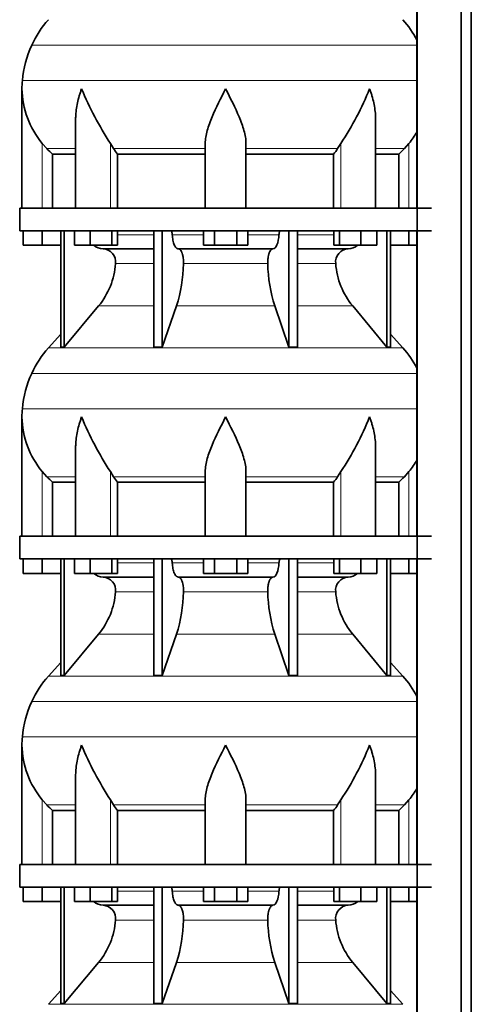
# Model space of a CAD drawing. Header units: millimetres. Extents: x 160 to 756, y -1613 to 1562.
# Tile 14 of 19: x 165 to 365, y 258 to 693. Entities that reach past the tile are written whole.
import ezdxf

# ---------------------------------------------------------------- set-up
doc = ezdxf.new("R2010")
doc.units = ezdxf.units.MM
doc.layers.add('LOW_134-7', color=7, linetype='Continuous')
doc.layers.add('VSI134_DIFFUSORE', color=7, linetype='Continuous')

# ---------------------------------------------------------------- blocks, each defined once
blk = doc.blocks.new('SE')
at = {"layer": 'LOW_134-7', "color": 7, "linetype": 'Continuous', "lineweight": 35}
for p, q in [((340.92, 1064.68), (340.92, 33.18)), ((360.31, 33.18), (360.31, 1064.68)), ((364.86, 33.18), (364.86, 1064.68)), ((340.85, 744.68), (340.85, 609.68)), ((340.85, 599.68), (340.85, 464.68)), ((340.85, 454.68), (340.85, 319.68)), ((340.85, 309.68), (340.85, 174.68))]:
    blk.add_line(p, q, dxfattribs=at)
at = {"layer": 'VSI134_DIFFUSORE', "color": 4, "linetype": 'Continuous', "lineweight": 9}
for p, q in [((340.85, 681.67), (170.62, 681.67)), ((166.46, 666.04), (340.85, 666.04)), ((175.29, 609.68), (175.29, 638.28)), ((177.3, 635.98), (190.01, 635.98)), ((205.38, 609.68), (205.38, 638.28)), ((206.8, 635.98), (247.29, 635.98)), ((265.29, 635.98), (305.78, 635.98)), ((307.2, 609.68), (307.2, 638.28)), ((322.57, 635.98), (335.28, 635.98)), ((337.29, 609.68), (337.29, 638.28)), ((208.49, 597.91), (224.59, 597.91)), ((232.72, 597.91), (246.47, 597.91)), ((266.1, 597.91), (279.86, 597.91)), ((287.99, 597.91), (304.08, 597.91)), ((224.59, 585.14), (207.66, 585.14)), ((274.9, 585.14), (237.68, 585.14)), ((304.92, 585.14), (287.99, 585.14)), ((200.15, 566.44), (224.59, 566.44)), ((234.57, 566.44), (278.01, 566.44)), ((287.99, 566.44), (312.43, 566.44)), ((177.99, 547.93), (334.59, 547.93)), ((340.85, 536.67), (170.62, 536.67)), ((166.46, 521.04), (340.85, 521.04)), ((175.29, 464.68), (175.29, 493.28)), ((205.38, 464.68), (205.38, 493.28)), ((307.2, 464.68), (307.2, 493.28)), ((337.29, 464.68), (337.29, 493.28)), ((177.3, 490.98), (190.01, 490.98)), ((206.8, 490.98), (247.29, 490.98)), ((265.29, 490.98), (305.78, 490.98)), ((322.57, 490.98), (335.28, 490.98)), ((208.49, 452.91), (224.59, 452.91)), ((232.72, 452.91), (246.47, 452.91)), ((266.1, 452.91), (279.86, 452.91)), ((287.99, 452.91), (304.08, 452.91)), ((224.59, 440.14), (207.66, 440.14)), ((274.9, 440.14), (237.68, 440.14)), ((304.92, 440.14), (287.99, 440.14)), ((200.15, 421.44), (224.59, 421.44)), ((234.57, 421.44), (278.01, 421.44)), ((287.99, 421.44), (312.43, 421.44)), ((177.99, 402.93), (334.59, 402.93)), ((340.85, 391.67), (170.62, 391.67)), ((166.46, 376.04), (340.85, 376.04)), ((175.29, 319.68), (175.29, 348.28)), ((205.38, 319.68), (205.38, 348.28)), ((307.2, 319.68), (307.2, 348.28)), ((337.29, 319.68), (337.29, 348.28)), ((177.3, 345.98), (190.01, 345.98)), ((206.8, 345.98), (247.29, 345.98)), ((265.29, 345.98), (305.78, 345.98)), ((322.57, 345.98), (335.28, 345.98)), ((208.49, 307.91), (224.59, 307.91)), ((232.72, 307.91), (246.47, 307.91)), ((266.1, 307.91), (279.86, 307.91)), ((287.99, 307.91), (304.08, 307.91)), ((224.59, 295.14), (207.66, 295.14)), ((274.9, 295.14), (237.68, 295.14)), ((304.92, 295.14), (287.99, 295.14)), ((200.15, 276.44), (224.59, 276.44)), ((234.57, 276.44), (278.01, 276.44)), ((287.99, 276.44), (312.43, 276.44)), ((177.99, 257.93), (334.59, 257.93))]:
    blk.add_line(p, q, dxfattribs=at)
at = {"layer": 'VSI134_DIFFUSORE', "color": 7, "linetype": 'Continuous', "lineweight": 35}
for p, q in [((166.29, 662.42), (166.29, 609.68)), ((190.01, 649.04), (190.01, 609.68)), ((322.57, 609.68), (322.57, 649.04)), ((177.3, 635.98), (175.29, 638.28)), ((206.8, 635.98), (205.38, 638.28)), ((247.29, 609.68), (247.29, 638.28)), ((265.29, 609.68), (265.29, 638.28)), ((307.2, 638.28), (305.78, 635.98)), ((337.29, 638.28), (335.28, 635.98)), ((179.82, 633.54), (190.01, 633.54)), ((179.82, 609.68), (179.82, 633.54)), ((208.58, 633.54), (247.29, 633.54)), ((208.58, 609.68), (208.58, 633.54)), ((265.29, 633.54), (304, 633.54)), ((304, 633.54), (304, 609.68)), ((322.57, 633.54), (332.76, 633.54)), ((332.76, 633.54), (332.76, 609.68)), ((347.29, 609.68), (165.29, 609.68)), ((165.29, 609.68), (165.29, 599.68)), ((165.29, 599.68), (347.29, 599.68)), ((166.79, 593.28), (166.79, 599.68)), ((166.79, 593.28), (166.79, 599.68)), ((175.29, 593.28), (175.29, 599.68)), ((183.46, 599.68), (183.46, 548.23)), ((184.99, 599.68), (184.99, 548.23)), ((189.53, 593.28), (189.53, 599.68)), ((196.47, 593.28), (196.47, 599.68)), ((205.95, 593.28), (205.95, 599.68)), ((208.49, 593.28), (208.49, 599.68)), ((224.59, 599.68), (224.59, 548.23)), ((228.29, 599.68), (228.29, 548.23)), ((246.47, 593.28), (246.47, 599.68)), ((251.38, 593.28), (251.38, 599.68)), ((261.2, 593.28), (261.2, 599.68)), ((266.1, 593.28), (266.1, 599.68)), ((284.29, 599.68), (284.29, 548.23)), ((287.99, 599.68), (287.99, 548.23)), ((304.08, 593.28), (304.08, 599.68)), ((306.63, 593.28), (306.63, 599.68)), ((316.11, 593.28), (316.11, 599.68)), ((323.05, 593.28), (323.05, 599.68)), ((327.59, 599.68), (327.59, 548.23)), ((329.12, 599.68), (329.12, 548.23)), ((337.29, 593.28), (337.29, 599.68)), ((175.29, 593.28), (166.79, 593.28)), ((183.46, 593.28), (175.29, 593.28)), ((196.47, 593.28), (189.53, 593.28)), ((205.95, 593.28), (196.47, 593.28)), ((202.12, 591.68), (224.59, 591.68)), ((208.49, 593.28), (205.95, 593.28)), ((235.38, 591.68), (277.2, 591.68)), ((251.38, 593.28), (246.47, 593.28)), ((261.2, 593.28), (251.38, 593.28)), ((266.1, 593.28), (261.2, 593.28)), ((287.99, 591.68), (310.46, 591.68)), ((306.63, 593.28), (304.08, 593.28)), ((316.11, 593.28), (306.63, 593.28)), ((323.05, 593.28), (316.11, 593.28)), ((337.29, 593.28), (329.12, 593.28)), ((340.85, 593.28), (337.29, 593.28)), ((184.99, 548.23), (200.15, 566.44)), ((228.29, 548.23), (234.57, 566.44)), ((278.01, 566.44), (284.29, 548.23)), ((312.43, 566.44), (327.59, 548.23)), ((183.46, 554), (177.99, 547.93)), ((334.59, 547.93), (329.12, 554)), ((183.46, 548.23), (184.99, 548.23)), ((224.59, 548.23), (228.29, 548.23)), ((284.29, 548.23), (287.99, 548.23)), ((327.59, 548.23), (329.12, 548.23)), ((166.29, 517.42), (166.29, 464.68)), ((190.01, 504.04), (190.01, 464.68)), ((322.57, 464.68), (322.57, 504.04)), ((177.3, 490.98), (175.29, 493.28)), ((206.8, 490.98), (205.38, 493.28)), ((247.29, 464.68), (247.29, 493.28)), ((265.29, 464.68), (265.29, 493.28)), ((307.2, 493.28), (305.78, 490.98)), ((337.29, 493.28), (335.28, 490.98)), ((179.82, 488.54), (190.01, 488.54)), ((179.82, 464.68), (179.82, 488.54)), ((208.58, 488.54), (247.29, 488.54)), ((208.58, 464.68), (208.58, 488.54)), ((265.29, 488.54), (304, 488.54)), ((304, 488.54), (304, 464.68)), ((322.57, 488.54), (332.76, 488.54)), ((332.76, 488.54), (332.76, 464.68)), ((347.29, 464.68), (165.29, 464.68)), ((165.29, 464.68), (165.29, 454.68)), ((165.29, 454.68), (347.29, 454.68)), ((166.79, 448.28), (166.79, 454.68)), ((166.79, 448.28), (166.79, 454.68)), ((175.29, 448.28), (175.29, 454.68)), ((183.46, 454.68), (183.46, 403.23)), ((184.99, 454.68), (184.99, 403.23)), ((189.53, 448.28), (189.53, 454.68)), ((196.47, 448.28), (196.47, 454.68)), ((205.95, 448.28), (205.95, 454.68)), ((208.49, 448.28), (208.49, 454.68)), ((224.59, 454.68), (224.59, 403.23)), ((228.29, 454.68), (228.29, 403.23)), ((246.47, 448.28), (246.47, 454.68)), ((251.38, 448.28), (251.38, 454.68)), ((261.2, 448.28), (261.2, 454.68)), ((266.1, 448.28), (266.1, 454.68)), ((284.29, 454.68), (284.29, 403.23)), ((287.99, 454.68), (287.99, 403.23)), ((304.08, 448.28), (304.08, 454.68)), ((306.63, 448.28), (306.63, 454.68)), ((316.11, 448.28), (316.11, 454.68)), ((323.05, 448.28), (323.05, 454.68)), ((327.59, 454.68), (327.59, 403.23)), ((329.12, 454.68), (329.12, 403.23)), ((337.29, 448.28), (337.29, 454.68)), ((175.29, 448.28), (166.79, 448.28)), ((183.46, 448.28), (175.29, 448.28)), ((196.47, 448.28), (189.53, 448.28)), ((205.95, 448.28), (196.47, 448.28)), ((208.49, 448.28), (205.95, 448.28)), ((251.38, 448.28), (246.47, 448.28)), ((261.2, 448.28), (251.38, 448.28)), ((266.1, 448.28), (261.2, 448.28)), ((306.63, 448.28), (304.08, 448.28)), ((316.11, 448.28), (306.63, 448.28)), ((323.05, 448.28), (316.11, 448.28)), ((337.29, 448.28), (329.12, 448.28)), ((340.85, 448.28), (337.29, 448.28)), ((202.12, 446.68), (224.59, 446.68)), ((235.38, 446.68), (277.2, 446.68)), ((287.99, 446.68), (310.46, 446.68)), ((184.99, 403.23), (200.15, 421.44)), ((228.29, 403.23), (234.57, 421.44)), ((278.01, 421.44), (284.29, 403.23)), ((312.43, 421.44), (327.59, 403.23)), ((183.46, 409), (177.99, 402.93)), ((334.59, 402.93), (329.12, 409)), ((183.46, 403.23), (184.99, 403.23)), ((224.59, 403.23), (228.29, 403.23)), ((284.29, 403.23), (287.99, 403.23)), ((327.59, 403.23), (329.12, 403.23)), ((166.29, 372.42), (166.29, 319.68)), ((190.01, 359.04), (190.01, 319.68)), ((322.57, 319.68), (322.57, 359.04)), ((177.3, 345.98), (175.29, 348.28)), ((206.8, 345.98), (205.38, 348.28)), ((247.29, 319.68), (247.29, 348.28)), ((265.29, 319.68), (265.29, 348.28)), ((307.2, 348.28), (305.78, 345.98)), ((337.29, 348.28), (335.28, 345.98)), ((179.82, 343.54), (190.01, 343.54)), ((179.82, 319.68), (179.82, 343.54)), ((208.58, 343.54), (247.29, 343.54)), ((208.58, 319.68), (208.58, 343.54)), ((265.29, 343.54), (304, 343.54)), ((304, 343.54), (304, 319.68)), ((322.57, 343.54), (332.76, 343.54)), ((332.76, 343.54), (332.76, 319.68)), ((347.29, 319.68), (165.29, 319.68)), ((165.29, 319.68), (165.29, 309.68)), ((165.29, 309.68), (347.29, 309.68)), ((166.79, 303.28), (166.79, 309.68)), ((166.79, 303.28), (166.79, 309.68)), ((175.29, 303.28), (175.29, 309.68)), ((183.46, 309.68), (183.46, 258.23)), ((184.99, 309.68), (184.99, 258.23)), ((189.53, 303.28), (189.53, 309.68)), ((196.47, 303.28), (196.47, 309.68)), ((205.95, 303.28), (205.95, 309.68)), ((208.49, 303.28), (208.49, 309.68)), ((224.59, 309.68), (224.59, 258.23)), ((228.29, 309.68), (228.29, 258.23)), ((246.47, 303.28), (246.47, 309.68)), ((251.38, 303.28), (251.38, 309.68)), ((261.2, 303.28), (261.2, 309.68)), ((266.1, 303.28), (266.1, 309.68)), ((284.29, 309.68), (284.29, 258.23)), ((287.99, 309.68), (287.99, 258.23)), ((304.08, 303.28), (304.08, 309.68)), ((306.63, 303.28), (306.63, 309.68)), ((316.11, 303.28), (316.11, 309.68)), ((323.05, 303.28), (323.05, 309.68)), ((327.59, 309.68), (327.59, 258.23)), ((329.12, 309.68), (329.12, 258.23)), ((337.29, 303.28), (337.29, 309.68)), ((175.29, 303.28), (166.79, 303.28)), ((183.46, 303.28), (175.29, 303.28)), ((196.47, 303.28), (189.53, 303.28)), ((205.95, 303.28), (196.47, 303.28)), ((202.12, 301.68), (224.59, 301.68)), ((208.49, 303.28), (205.95, 303.28)), ((235.38, 301.68), (277.2, 301.68)), ((251.38, 303.28), (246.47, 303.28)), ((261.2, 303.28), (251.38, 303.28)), ((266.1, 303.28), (261.2, 303.28)), ((287.99, 301.68), (310.46, 301.68)), ((306.63, 303.28), (304.08, 303.28)), ((316.11, 303.28), (306.63, 303.28)), ((323.05, 303.28), (316.11, 303.28)), ((337.29, 303.28), (329.12, 303.28)), ((340.85, 303.28), (337.29, 303.28)), ((184.99, 258.23), (200.15, 276.44)), ((228.29, 258.23), (234.57, 276.44)), ((278.01, 276.44), (284.29, 258.23)), ((312.43, 276.44), (327.59, 258.23)), ((183.46, 264), (177.99, 257.93)), ((334.59, 257.93), (329.12, 264)), ((183.46, 258.23), (184.99, 258.23)), ((224.59, 258.23), (228.29, 258.23)), ((284.29, 258.23), (287.99, 258.23)), ((327.59, 258.23), (329.12, 258.23))]:
    blk.add_line(p, q, dxfattribs=at)
for centre, radius, start, end in [((210.69, 663.48), 44, 138, 155.5912), ((301.89, 663.48), 44, 27.6842, 42), ((215.24, 661.42), 49, 155.5912, 174.5826), ((204.79, 662.41), 38.5, 174.5826, 180.0352), ((204.98, 663.09), 38.7, 181.0159, 219.8906), ((330.99, 719.95), 149.83, 202.585, 213.0327), ((196.07, 712.31), 133.53, 326.3278, 338.0546), ((307.6, 663.09), 38.7, 320.1094, 329.446), ((239.94, 658.22), 39.91, 213.8601, 218.2043), ((272.67, 658.2), 39.88, 321.7938, 326.1418), ((202.35, 598.36), 6.68, 229.5852, 268.0094), ((201.83, 585.82), 5.87, 353.3223, 87.2173), ((310.73, 585.84), 5.85, 92.5772, 186.8833), ((310.23, 598.36), 6.68, 271.9979, 310.3729), ((174.36, 587.66), 33.4, 320.5472, 355.6594), ((172.72, 586.34), 64.97, 342.1602, 358.9354), ((341.37, 586.59), 66.48, 181.2569, 197.6475), ((338.33, 587.71), 33.51, 184.3996, 219.3938), ((210.69, 518.48), 44, 138, 155.5912), ((301.89, 518.48), 44, 27.6842, 42), ((215.24, 516.42), 49, 155.5912, 174.5826), ((204.79, 517.41), 38.5, 174.5826, 180.0352), ((204.98, 518.09), 38.7, 181.0159, 219.8906), ((330.99, 574.95), 149.83, 202.585, 213.0327), ((196.07, 567.31), 133.53, 326.3278, 338.0546), ((307.6, 518.09), 38.7, 320.1094, 329.446), ((239.94, 513.22), 39.91, 213.8601, 218.2043), ((272.67, 513.2), 39.88, 321.7938, 326.1418), ((202.35, 453.36), 6.68, 229.5852, 268.0094), ((310.23, 453.36), 6.68, 271.9979, 310.3729), ((201.83, 440.82), 5.87, 353.3223, 87.2173), ((310.73, 440.84), 5.85, 92.5772, 186.8833), ((174.36, 442.66), 33.4, 320.5472, 355.6594), ((172.72, 441.34), 64.97, 342.1602, 358.9354), ((341.37, 441.59), 66.48, 181.2569, 197.6475), ((338.33, 442.71), 33.51, 184.3996, 219.3938), ((210.69, 373.48), 44, 138, 155.5912), ((301.89, 373.48), 44, 27.6842, 42), ((215.24, 371.42), 49, 155.5912, 174.5826), ((204.79, 372.41), 38.5, 174.5826, 180.0352), ((204.98, 373.09), 38.7, 181.0159, 219.8906), ((330.99, 429.95), 149.83, 202.585, 213.0327), ((196.07, 422.31), 133.53, 326.3278, 338.0546), ((307.6, 373.09), 38.7, 320.1094, 329.446), ((239.94, 368.22), 39.91, 213.8601, 218.2043), ((272.67, 368.2), 39.88, 321.7938, 326.1418), ((202.35, 308.36), 6.68, 229.5852, 268.0094), ((201.83, 295.82), 5.87, 353.3223, 87.2173), ((310.73, 295.84), 5.85, 92.5772, 186.8833), ((310.23, 308.36), 6.68, 271.9979, 310.3729), ((174.36, 297.66), 33.4, 320.5472, 355.6594), ((172.72, 296.34), 64.97, 342.1602, 358.9354), ((341.37, 296.59), 66.48, 181.2569, 197.6475), ((338.33, 297.71), 33.51, 184.3996, 219.3938)]:
    blk.add_arc(centre, radius, start, end, dxfattribs=at)
for points, knots in [([(192.65, 662.41), (192.56, 662.15), (192.46, 661.89), (192.28, 661.36), (192.2, 661.1), (191.94, 660.32), (191.78, 659.8), (191.32, 658.24), (191.06, 657.21), (190.61, 655.13), (190.42, 654.09), (190.15, 652.04), (190.07, 651.02), (190.02, 649.68), (190.01, 649.36), (190.01, 649.03)], [0, 0, 0, 0, 0.03125, 0.03125, 0.0625, 0.0625, 0.125, 0.125, 0.25, 0.25, 0.375, 0.375, 0.5, 0.5, 0.5400162, 0.5400162, 0.5400162, 0.5400162]), ([(256.29, 662.41), (254.18, 658.26), (252.02, 654.05), (249.48, 647.98), (248.74, 645.97), (247.64, 642.01), (247.29, 640.11), (247.29, 638.28)], [0, 0, 0, 0, 0.5, 0.5, 0.75, 0.75, 1, 1, 1, 1]), ([(265.29, 638.28), (265.29, 640.11), (264.94, 642.01), (263.84, 645.96), (263.1, 647.97), (260.56, 654.05), (258.4, 658.26), (256.29, 662.41)], [0, 0, 0, 0, 0.25, 0.25, 0.5, 0.5, 1, 1, 1, 1]), ([(322.57, 649.03), (322.57, 649.37), (322.56, 649.71), (322.47, 652.1), (322.19, 654.14), (321.52, 657.22), (321.25, 658.25), (320.8, 659.8), (320.64, 660.32), (320.38, 661.1), (320.25, 661.49), (320.12, 661.89), (320.02, 662.15), (319.98, 662.28), (319.93, 662.41)], [0.4588627, 0.4588627, 0.4588627, 0.4588627, 0.5, 0.5, 0.75, 0.75, 0.875, 0.875, 0.9375, 0.9375, 0.96875, 0.984375, 0.984375, 1, 1, 1, 1]), ([(231.96, 599.68), (232, 599.68), (232.05, 599.67), (232.14, 599.63), (232.19, 599.6), (232.32, 599.47), (232.4, 599.34), (232.54, 599.01), (232.59, 598.82), (232.68, 598.39), (232.71, 598.15), (232.72, 597.91)], [0, 0, 0, 0, 0.125, 0.125, 0.25, 0.25, 0.5, 0.5, 0.75, 0.75, 1, 1, 1, 1]), ([(235.38, 591.68), (235.22, 591.68), (235.06, 591.72), (234.82, 591.84), (234.74, 591.89), (234.58, 592), (234.5, 592.07), (234.27, 592.29), (234.13, 592.48), (233.85, 592.93), (233.72, 593.18), (233.47, 593.74), (233.36, 594.06), (233.16, 594.73), (233.07, 595.09), (232.93, 595.84), (232.86, 596.24), (232.77, 597.06), (232.74, 597.48), (232.72, 597.91)], [0, 0, 0, 0, 0.125, 0.125, 0.1875, 0.1875, 0.25, 0.25, 0.375, 0.375, 0.5, 0.5, 0.625, 0.625, 0.75, 0.75, 0.875, 0.875, 1, 1, 1, 1]), ([(279.86, 597.91), (279.79, 596.2), (279.47, 594.6), (278.5, 592.33), (277.85, 591.68), (277.2, 591.68)], [0, 0, 0, 0, 0.5, 0.5, 1, 1, 1, 1]), ([(279.86, 597.91), (279.87, 598.15), (279.9, 598.38), (279.96, 598.71), (279.99, 598.81), (280.05, 599), (280.08, 599.09), (280.15, 599.26), (280.18, 599.33), (280.26, 599.45), (280.31, 599.51), (280.39, 599.6), (280.44, 599.63), (280.53, 599.67), (280.58, 599.68), (280.62, 599.68)], [0, 0, 0, 0, 0.25, 0.25, 0.375, 0.375, 0.5, 0.5, 0.625, 0.625, 0.75, 0.75, 0.875, 0.875, 1, 1, 1, 1]), ([(235.38, 591.68), (235.46, 591.68), (235.54, 591.67), (235.7, 591.63), (235.78, 591.6), (236.01, 591.47), (236.16, 591.34), (236.46, 591), (236.59, 590.8), (236.79, 590.44), (236.85, 590.31), (236.97, 590.03), (237.03, 589.88), (237.19, 589.42), (237.28, 589.09), (237.4, 588.55), (237.44, 588.37), (237.51, 587.99), (237.54, 587.8), (237.62, 587.21), (237.65, 586.8), (237.69, 585.97), (237.69, 585.55), (237.68, 585.14)], [0, 0, 0, 0, 0.0625, 0.0625, 0.125, 0.125, 0.25, 0.25, 0.375, 0.375, 0.4375, 0.4375, 0.5, 0.5, 0.625, 0.625, 0.6875, 0.6875, 0.75, 0.75, 0.875, 0.875, 1, 1, 1, 1]), ([(274.9, 585.14), (274.89, 585.55), (274.89, 585.97), (274.92, 586.59), (274.93, 586.79), (274.97, 587.2), (274.99, 587.4), (275.07, 587.99), (275.13, 588.37), (275.25, 588.91), (275.3, 589.08), (275.39, 589.42), (275.5, 589.74), (275.61, 590.03), (275.73, 590.3), (275.79, 590.44), (275.99, 590.8), (276.12, 591.01), (276.42, 591.34), (276.57, 591.47), (276.88, 591.64), (277.04, 591.68), (277.2, 591.68)], [0, 0, 0, 0, 0.125, 0.125, 0.1875, 0.1875, 0.25, 0.25, 0.375, 0.375, 0.4375, 0.4375, 0.5, 0.5625, 0.5625, 0.625, 0.625, 0.75, 0.75, 0.875, 0.875, 1, 1, 1, 1]), ([(192.65, 517.41), (192.56, 517.15), (192.46, 516.89), (192.28, 516.36), (192.2, 516.1), (191.94, 515.32), (191.78, 514.8), (191.32, 513.24), (191.06, 512.21), (190.61, 510.13), (190.42, 509.09), (190.15, 507.04), (190.07, 506.02), (190.02, 504.68), (190.01, 504.36), (190.01, 504.03)], [0, 0, 0, 0, 0.03125, 0.03125, 0.0625, 0.0625, 0.125, 0.125, 0.25, 0.25, 0.375, 0.375, 0.5, 0.5, 0.5400162, 0.5400162, 0.5400162, 0.5400162]), ([(256.29, 517.41), (254.18, 513.26), (252.02, 509.05), (249.48, 502.98), (248.74, 500.97), (247.64, 497.01), (247.29, 495.11), (247.29, 493.28)], [0, 0, 0, 0, 0.5, 0.5, 0.75, 0.75, 1, 1, 1, 1]), ([(265.29, 493.28), (265.29, 495.11), (264.94, 497.01), (263.84, 500.96), (263.1, 502.97), (260.56, 509.05), (258.4, 513.26), (256.29, 517.41)], [0, 0, 0, 0, 0.25, 0.25, 0.5, 0.5, 1, 1, 1, 1]), ([(322.57, 504.03), (322.57, 504.37), (322.56, 504.71), (322.47, 507.1), (322.19, 509.14), (321.52, 512.22), (321.25, 513.25), (320.8, 514.8), (320.64, 515.32), (320.38, 516.1), (320.25, 516.49), (320.12, 516.89), (320.02, 517.15), (319.98, 517.28), (319.93, 517.41)], [0.4588627, 0.4588627, 0.4588627, 0.4588627, 0.5, 0.5, 0.75, 0.75, 0.875, 0.875, 0.9375, 0.9375, 0.96875, 0.984375, 0.984375, 1, 1, 1, 1]), ([(231.96, 454.68), (232, 454.68), (232.05, 454.67), (232.14, 454.63), (232.19, 454.6), (232.32, 454.47), (232.4, 454.34), (232.54, 454.01), (232.59, 453.82), (232.68, 453.39), (232.71, 453.15), (232.72, 452.91)], [0, 0, 0, 0, 0.125, 0.125, 0.25, 0.25, 0.5, 0.5, 0.75, 0.75, 1, 1, 1, 1]), ([(235.38, 446.68), (235.22, 446.68), (235.06, 446.72), (234.82, 446.84), (234.74, 446.89), (234.58, 447), (234.5, 447.07), (234.27, 447.29), (234.13, 447.48), (233.85, 447.93), (233.72, 448.18), (233.47, 448.74), (233.36, 449.06), (233.16, 449.73), (233.07, 450.09), (232.93, 450.84), (232.86, 451.24), (232.77, 452.06), (232.74, 452.48), (232.72, 452.91)], [0, 0, 0, 0, 0.125, 0.125, 0.1875, 0.1875, 0.25, 0.25, 0.375, 0.375, 0.5, 0.5, 0.625, 0.625, 0.75, 0.75, 0.875, 0.875, 1, 1, 1, 1]), ([(279.86, 452.91), (279.79, 451.2), (279.47, 449.6), (278.5, 447.33), (277.85, 446.68), (277.2, 446.68)], [0, 0, 0, 0, 0.5, 0.5, 1, 1, 1, 1]), ([(279.86, 452.91), (279.87, 453.15), (279.9, 453.38), (279.96, 453.71), (279.99, 453.81), (280.05, 454), (280.08, 454.09), (280.15, 454.26), (280.18, 454.33), (280.26, 454.45), (280.31, 454.51), (280.39, 454.6), (280.44, 454.63), (280.53, 454.67), (280.58, 454.68), (280.62, 454.68)], [0, 0, 0, 0, 0.25, 0.25, 0.375, 0.375, 0.5, 0.5, 0.625, 0.625, 0.75, 0.75, 0.875, 0.875, 1, 1, 1, 1]), ([(235.38, 446.68), (235.46, 446.68), (235.54, 446.67), (235.7, 446.63), (235.78, 446.6), (236.01, 446.47), (236.16, 446.34), (236.46, 446), (236.59, 445.8), (236.79, 445.44), (236.85, 445.31), (236.97, 445.03), (237.03, 444.88), (237.19, 444.42), (237.28, 444.09), (237.4, 443.55), (237.44, 443.37), (237.51, 442.99), (237.54, 442.8), (237.62, 442.21), (237.65, 441.8), (237.69, 440.97), (237.69, 440.55), (237.68, 440.14)], [0, 0, 0, 0, 0.0625, 0.0625, 0.125, 0.125, 0.25, 0.25, 0.375, 0.375, 0.4375, 0.4375, 0.5, 0.5, 0.625, 0.625, 0.6875, 0.6875, 0.75, 0.75, 0.875, 0.875, 1, 1, 1, 1]), ([(274.9, 440.14), (274.89, 440.55), (274.89, 440.97), (274.92, 441.59), (274.93, 441.79), (274.97, 442.2), (274.99, 442.4), (275.07, 442.99), (275.13, 443.37), (275.25, 443.91), (275.3, 444.08), (275.39, 444.42), (275.5, 444.74), (275.61, 445.03), (275.73, 445.3), (275.79, 445.44), (275.99, 445.8), (276.12, 446.01), (276.42, 446.34), (276.57, 446.47), (276.88, 446.64), (277.04, 446.68), (277.2, 446.68)], [0, 0, 0, 0, 0.125, 0.125, 0.1875, 0.1875, 0.25, 0.25, 0.375, 0.375, 0.4375, 0.4375, 0.5, 0.5625, 0.5625, 0.625, 0.625, 0.75, 0.75, 0.875, 0.875, 1, 1, 1, 1]), ([(192.65, 372.41), (192.56, 372.15), (192.46, 371.89), (192.28, 371.36), (192.2, 371.1), (191.94, 370.32), (191.78, 369.8), (191.32, 368.24), (191.06, 367.21), (190.61, 365.13), (190.42, 364.09), (190.15, 362.04), (190.07, 361.02), (190.02, 359.68), (190.01, 359.36), (190.01, 359.03)], [0, 0, 0, 0, 0.03125, 0.03125, 0.0625, 0.0625, 0.125, 0.125, 0.25, 0.25, 0.375, 0.375, 0.5, 0.5, 0.5400162, 0.5400162, 0.5400162, 0.5400162]), ([(256.29, 372.41), (254.18, 368.26), (252.02, 364.05), (249.48, 357.98), (248.74, 355.97), (247.64, 352.01), (247.29, 350.11), (247.29, 348.28)], [0, 0, 0, 0, 0.5, 0.5, 0.75, 0.75, 1, 1, 1, 1]), ([(265.29, 348.28), (265.29, 350.11), (264.94, 352.01), (263.84, 355.96), (263.1, 357.97), (260.56, 364.05), (258.4, 368.26), (256.29, 372.41)], [0, 0, 0, 0, 0.25, 0.25, 0.5, 0.5, 1, 1, 1, 1]), ([(322.57, 359.03), (322.57, 359.37), (322.56, 359.71), (322.47, 362.1), (322.19, 364.14), (321.52, 367.22), (321.25, 368.25), (320.8, 369.8), (320.64, 370.32), (320.38, 371.1), (320.25, 371.49), (320.12, 371.89), (320.02, 372.15), (319.98, 372.28), (319.93, 372.41)], [0.4588627, 0.4588627, 0.4588627, 0.4588627, 0.5, 0.5, 0.75, 0.75, 0.875, 0.875, 0.9375, 0.9375, 0.96875, 0.984375, 0.984375, 1, 1, 1, 1]), ([(231.96, 309.68), (232, 309.68), (232.05, 309.67), (232.14, 309.63), (232.19, 309.6), (232.32, 309.47), (232.4, 309.34), (232.54, 309.01), (232.59, 308.82), (232.68, 308.39), (232.71, 308.15), (232.72, 307.91)], [0, 0, 0, 0, 0.125, 0.125, 0.25, 0.25, 0.5, 0.5, 0.75, 0.75, 1, 1, 1, 1]), ([(279.86, 307.91), (279.87, 308.15), (279.9, 308.38), (279.96, 308.71), (279.99, 308.81), (280.05, 309), (280.08, 309.09), (280.15, 309.26), (280.18, 309.33), (280.26, 309.45), (280.31, 309.51), (280.39, 309.6), (280.44, 309.63), (280.53, 309.67), (280.58, 309.68), (280.62, 309.68)], [0, 0, 0, 0, 0.25, 0.25, 0.375, 0.375, 0.5, 0.5, 0.625, 0.625, 0.75, 0.75, 0.875, 0.875, 1, 1, 1, 1]), ([(235.38, 301.68), (235.22, 301.68), (235.06, 301.72), (234.82, 301.84), (234.74, 301.89), (234.58, 302), (234.5, 302.07), (234.27, 302.29), (234.13, 302.48), (233.85, 302.93), (233.72, 303.18), (233.47, 303.74), (233.36, 304.06), (233.16, 304.73), (233.07, 305.09), (232.93, 305.84), (232.86, 306.24), (232.77, 307.06), (232.74, 307.48), (232.72, 307.91)], [0, 0, 0, 0, 0.125, 0.125, 0.1875, 0.1875, 0.25, 0.25, 0.375, 0.375, 0.5, 0.5, 0.625, 0.625, 0.75, 0.75, 0.875, 0.875, 1, 1, 1, 1]), ([(279.86, 307.91), (279.79, 306.2), (279.47, 304.6), (278.5, 302.33), (277.85, 301.68), (277.2, 301.68)], [0, 0, 0, 0, 0.5, 0.5, 1, 1, 1, 1]), ([(235.38, 301.68), (235.46, 301.68), (235.54, 301.67), (235.7, 301.63), (235.78, 301.6), (236.01, 301.47), (236.16, 301.34), (236.46, 301), (236.59, 300.8), (236.79, 300.44), (236.85, 300.31), (236.97, 300.03), (237.03, 299.88), (237.19, 299.42), (237.28, 299.09), (237.4, 298.55), (237.44, 298.37), (237.51, 297.99), (237.54, 297.8), (237.62, 297.21), (237.65, 296.8), (237.69, 295.97), (237.69, 295.55), (237.68, 295.14)], [0, 0, 0, 0, 0.0625, 0.0625, 0.125, 0.125, 0.25, 0.25, 0.375, 0.375, 0.4375, 0.4375, 0.5, 0.5, 0.625, 0.625, 0.6875, 0.6875, 0.75, 0.75, 0.875, 0.875, 1, 1, 1, 1]), ([(274.9, 295.14), (274.89, 295.55), (274.89, 295.97), (274.92, 296.59), (274.93, 296.79), (274.97, 297.2), (274.99, 297.4), (275.07, 297.99), (275.13, 298.37), (275.25, 298.91), (275.3, 299.08), (275.39, 299.42), (275.5, 299.74), (275.61, 300.03), (275.73, 300.3), (275.79, 300.44), (275.99, 300.8), (276.12, 301.01), (276.42, 301.34), (276.57, 301.47), (276.88, 301.64), (277.04, 301.68), (277.2, 301.68)], [0, 0, 0, 0, 0.125, 0.125, 0.1875, 0.1875, 0.25, 0.25, 0.375, 0.375, 0.4375, 0.4375, 0.5, 0.5625, 0.5625, 0.625, 0.625, 0.75, 0.75, 0.875, 0.875, 1, 1, 1, 1])]:
    blk.add_open_spline(points, degree=3, knots=knots, dxfattribs=at)
for points in [[(179.82, 633.54), (178.95, 634.32), (178.11, 635.14), (177.3, 635.98)], [(335.28, 635.98), (334.47, 635.14), (333.63, 634.32), (332.76, 633.54)], [(179.82, 488.54), (178.95, 489.32), (178.11, 490.14), (177.3, 490.98)], [(335.28, 490.98), (334.47, 490.14), (333.63, 489.32), (332.76, 488.54)], [(179.82, 343.54), (178.95, 344.32), (178.11, 345.14), (177.3, 345.98)], [(335.28, 345.98), (334.47, 345.14), (333.63, 344.32), (332.76, 343.54)]]:
    blk.add_open_spline(points, degree=3, dxfattribs=at)

msp = doc.modelspace()

# ---------------------------------------------------------------- block references
msp.add_blockref('SE', (0, 0))

doc.saveas('drawing.dxf')
